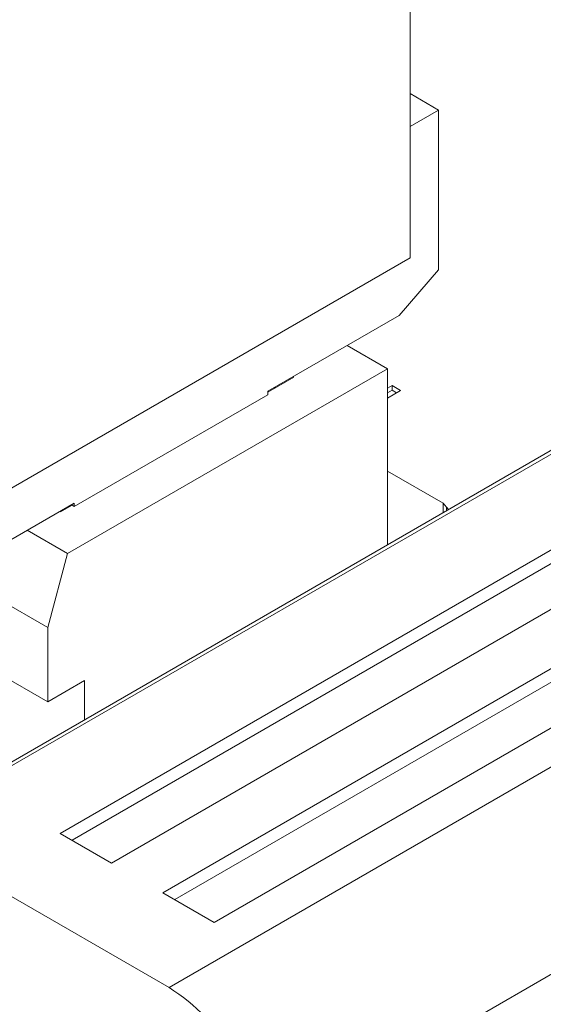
# Model space of a CAD drawing. Header units: millimetres. Extents: x 0 to 420, y 0 to 297.
# Tile 19 of 86: x 111.41 to 112.97, y 50.66 to 53.59. Entities that reach past the tile are written whole.
import ezdxf

# ---------------------------------------------------------------- set-up
doc = ezdxf.new("R2010")
doc.units = ezdxf.units.MM

msp = doc.modelspace()

# ---------------------------------------------------------------- linework, layer by layer
at = {"color": 7, "linetype": 'Continuous', "lineweight": 15}
for p, q in [((118.5722, 55.529), (111.2655, 51.3109)), ((118.5889, 55.5273), (111.2821, 51.3092)), ((111.5296, 51.1663), (118.6007, 55.2484)), ((111.565, 51.1459), (118.6007, 55.2076)), ((111.6828, 51.0779), (118.7539, 55.1599)), ((111.836, 50.9895), (118.9071, 55.0715)), ((119.3969, 55.0609), (111.8544, 50.7067)), ((118.9071, 55.0307), (111.8714, 50.969)), ((119.0603, 54.9831), (111.9892, 50.901)), ((112.5731, 54.9172), (112.5731, 52.8827)), ((112.1448, 50.256), (119.6873, 54.6102)), ((112.6585, 53.3233), (112.5731, 53.3726)), ((112.6585, 53.3233), (112.5731, 53.2739)), ((112.6585, 53.3233), (112.6585, 52.8469)), ((112.5731, 52.8827), (111.2767, 52.1343)), ((112.5407, 52.7109), (112.6585, 52.8469)), ((112.5407, 52.7109), (112.1488, 52.4847)), ((112.3854, 52.6213), (112.5057, 52.5518)), ((112.5057, 52.5518), (111.5511, 52.0008)), ((112.224, 52.5281), (112.2264, 52.5267)), ((112.5057, 52.5518), (112.5057, 52.0268)), ((112.2264, 52.5267), (112.1488, 52.4819)), ((112.5057, 52.4935), (112.5199, 52.5017)), ((112.5199, 52.5017), (112.5449, 52.4872)), ((112.5199, 52.488), (112.5199, 52.5017)), ((111.5713, 52.1411), (112.1488, 52.4744)), ((112.1488, 52.4847), (112.1488, 52.4744)), ((112.1688, 52.4934), (112.1698, 52.4968)), ((112.5199, 52.488), (112.5057, 52.4799)), ((112.5449, 52.4872), (112.5057, 52.4646)), ((112.5331, 52.4804), (112.5199, 52.488)), ((112.5057, 52.2467), (112.6723, 52.1506)), ((111.5713, 52.1513), (111.2914, 51.9897)), ((111.5713, 52.1411), (111.5713, 52.1513)), ((112.6723, 52.1506), (112.6822, 52.139)), ((112.6723, 52.1506), (112.6723, 52.123)), ((111.5281, 52.1263), (111.5305, 52.1249)), ((111.5649, 52.1448), (111.5305, 52.1249)), ((111.5649, 52.1448), (111.5713, 52.1411)), ((112.6822, 52.139), (112.6882, 52.1322)), ((110.9896, 52.0699), (111.4922, 51.7798)), ((111.4309, 52.0702), (111.5511, 52.0008)), ((111.4922, 51.7798), (111.5511, 52.0008)), ((111.4922, 51.5585), (110.993, 51.8467)), ((111.4922, 51.5585), (111.4922, 51.7798)), ((111.6018, 51.6217), (111.4922, 51.5585)), ((111.6018, 51.6217), (111.6018, 51.505)), ((111.6828, 51.0779), (111.5296, 51.1663)), ((111.1289, 51.1255), (111.8544, 50.7067)), ((111.9892, 50.901), (111.836, 50.9895))]:
    msp.add_line(p, q, dxfattribs=at)
at = {"color": 1, "linetype": 'Continuous', "lineweight": 15}
msp.add_line((112.6822, 52.139), (112.6822, 52.1288), dxfattribs=at)
at = {"color": 7, "linetype": 'Continuous', "lineweight": 15}
msp.add_arc((111.5005, 50.1598), 0.6515, 8.498, 57.0976, dxfattribs=at)

doc.saveas('drawing.dxf')
